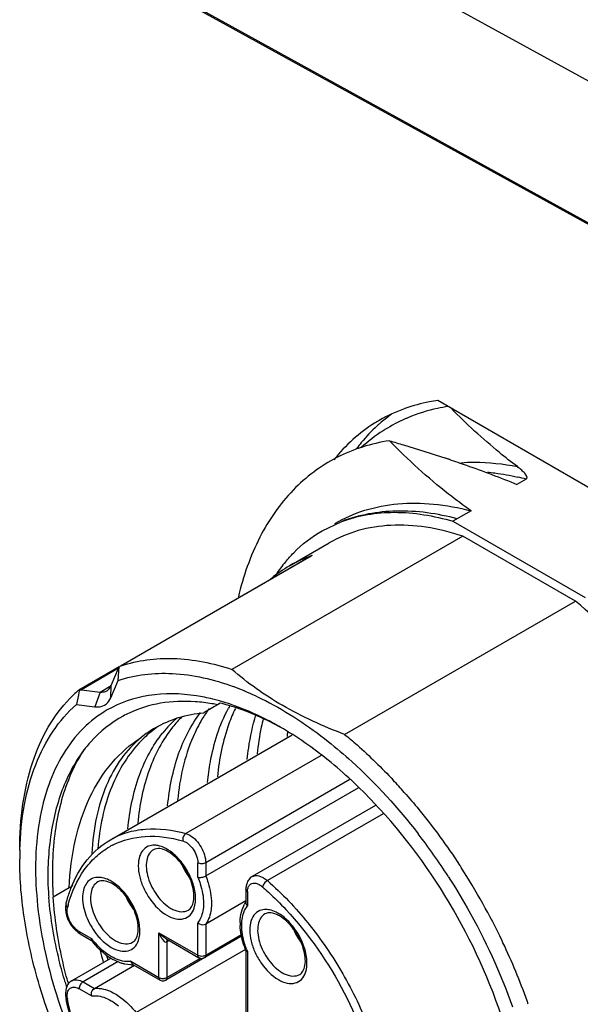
# Model space of a CAD drawing. Header units: inches. Extents: x 0 to 34, y 0 to 22.
# Tile 108 of 126: x 22.755 to 23.147, y 13.703 to 14.392. Entities that reach past the tile are written whole.
import ezdxf

# ---------------------------------------------------------------- set-up
doc = ezdxf.new("R2010")
doc.units = ezdxf.units.IN
doc.header["$LTSCALE"] = 1.87
doc.header["$MEASUREMENT"] = 0
doc.layers.get('0').update_dxf_attribs({"linetype": 'CONTINUOUS'})
doc.layers.add('02___PRT_ALL_AXES', color=7, linetype='CONTINUOUS')

msp = doc.modelspace()

# ---------------------------------------------------------------- linework, layer by layer
at = {"color": 7, "linetype": 'CONTINUOUS'}
for p, q in [((22.8323, 14.52498), (24.11896, 13.81752)), ((22.83205, 14.42531), (23.52116, 14.04542)), ((22.8323, 14.4261), (23.7924, 13.89682)), ((23.10923, 14.07014), (23.10284, 14.06645)), ((23.07069, 14.04789), (23.05808, 14.04061)), ((22.96653, 14.03398), (22.98021, 14.04045)), ((23.05808, 14.04061), (23.15058, 13.9872)), ((23.06494, 14.03022), (22.90347, 13.93699)), ((23.14373, 13.98473), (23.06494, 14.03022)), ((22.94361, 14.00939), (22.97145, 14.02546)), ((22.82534, 13.93919), (22.959, 14.01637)), ((22.95947, 14.01658), (22.82584, 13.93943)), ((22.95947, 14.01658), (22.959, 14.01637)), ((22.94361, 14.00939), (22.94362, 14.00939)), ((22.98226, 13.8915), (23.14373, 13.98473)), ((22.82459, 13.93877), (22.79623, 13.92239)), ((22.82464, 13.93869), (22.82506, 13.93902)), ((22.82506, 13.93902), (22.82534, 13.93919)), ((22.82534, 13.93919), (22.82584, 13.93943)), ((22.82413, 13.93774), (22.79816, 13.92275)), ((22.81901, 13.92569), (22.82413, 13.93774)), ((22.82374, 13.92918), (22.82464, 13.93869)), ((22.82413, 13.93774), (22.82464, 13.93869)), ((22.81116, 13.92116), (22.81901, 13.92569)), ((22.81862, 13.91713), (22.82374, 13.92918)), ((22.81862, 13.91713), (22.81901, 13.92569)), ((22.79601, 13.91916), (22.79463, 13.91238)), ((22.79584, 13.92211), (22.79623, 13.92239)), ((22.79659, 13.92196), (22.79601, 13.91916)), ((22.79623, 13.92239), (22.79643, 13.92249)), ((22.79643, 13.92249), (22.79671, 13.92257)), ((22.79666, 13.9223), (22.79659, 13.92196)), ((22.79671, 13.92257), (22.79666, 13.9223)), ((22.79671, 13.92257), (22.7977, 13.92277)), ((22.7977, 13.92277), (22.79816, 13.92275)), ((22.79816, 13.92275), (22.81116, 13.92116)), ((22.81116, 13.92116), (22.80763, 13.91078)), ((22.79463, 13.91238), (22.80763, 13.91078)), ((22.89342, 13.91221), (22.89121, 13.91094)), ((22.89531, 13.9133), (22.89342, 13.91221)), ((22.89121, 13.91094), (22.88386, 13.90669)), ((22.81851, 13.81782), (22.94552, 13.89116)), ((22.96594, 13.87679), (22.8712, 13.82209)), ((22.98592, 13.85982), (22.8851, 13.80161)), ((22.8851, 13.79247), (22.99224, 13.85433)), ((23.00383, 13.84173), (22.91759, 13.79194)), ((23.00919, 13.8359), (22.92823, 13.78916)), ((22.8712, 13.82209), (22.87397, 13.82089)), ((22.85738, 13.81016), (22.85482, 13.81116)), ((22.87953, 13.79156), (22.87953, 13.80161)), ((22.8851, 13.80161), (22.8851, 13.79247)), ((22.81841, 13.78766), (22.81585, 13.78866)), ((22.92547, 13.79116), (22.92823, 13.78916)), ((22.78947, 13.78401), (22.77838, 13.77761)), ((22.79207, 13.78551), (22.78947, 13.78401)), ((22.91318, 13.78312), (22.91318, 13.77373)), ((22.91433, 13.78151), (22.91433, 13.77147)), ((22.91318, 13.77499), (22.8851, 13.75877)), ((22.91048, 13.76877), (22.91212, 13.77265)), ((22.87953, 13.73705), (22.87953, 13.75969)), ((22.93533, 13.76515), (22.93277, 13.76615)), ((22.79348, 13.75487), (22.79587, 13.75279)), ((22.79587, 13.75279), (22.7973, 13.75186)), ((22.79648, 13.75366), (22.80518, 13.74864)), ((22.85239, 13.72138), (22.85239, 13.75272)), ((22.85239, 13.75272), (22.87953, 13.73705)), ((22.8851, 13.75877), (22.8851, 13.73705)), ((22.7973, 13.75186), (22.80522, 13.74729)), ((22.91019, 13.7502), (22.85714, 13.71958)), ((22.85714, 13.74865), (22.88035, 13.73525)), ((22.85936, 13.7471), (22.85796, 13.74629)), ((22.85796, 13.74629), (22.85796, 13.72138)), ((22.8851, 13.73705), (22.91005, 13.75146)), ((22.91288, 13.74107), (22.83636, 13.69689)), ((22.91318, 13.7403), (22.91318, 13.69687)), ((22.91433, 13.7396), (22.91433, 13.69526)), ((22.81887, 13.73495), (22.79139, 13.71908)), ((22.8239, 13.73253), (22.79927, 13.7183)), ((22.83279, 13.7327), (22.85239, 13.72138)), ((22.85796, 13.72138), (22.88134, 13.73488)), ((22.87953, 13.73705), (22.8813, 13.73646)), ((22.88162, 13.73478), (22.88035, 13.73525)), ((22.88429, 13.73525), (22.88293, 13.73477)), ((22.88387, 13.73657), (22.8851, 13.73705)), ((22.80718, 13.71374), (22.83525, 13.72995)), ((22.8327, 13.7302), (22.82851, 13.73072)), ((22.83416, 13.73057), (22.85321, 13.71958)), ((22.79927, 13.7183), (22.80718, 13.71374)), ((22.85239, 13.72138), (22.85416, 13.72079)), ((22.85321, 13.71958), (22.85448, 13.71911)), ((22.85448, 13.71911), (22.85587, 13.71911)), ((22.85587, 13.71911), (22.85714, 13.71958)), ((22.85673, 13.7209), (22.85796, 13.72138)), ((22.80518, 13.70846), (22.79648, 13.71348)), ((22.78824, 13.70706), (22.78818, 13.70974))]:
    msp.add_line(p, q, dxfattribs=at)
for centre, radius, start, end in [((23.07111, 14.00709), 0.11495, 113.80602, 121.82198), ((23.07152, 14.00617), 0.11595, 112.82508, 113.80828), ((23.07089, 14.00749), 0.11449, 121.83441, 122.54536), ((23.07183, 14.00615), 0.11613, 122.58007, 132.21424), ((22.75545, 13.1879), 0.94494, 71.49582, 71.642), ((23.06375, 13.89906), 0.17702, 75.11208, 77.04841), ((22.9883, 13.93187), 0.08948, 112.53793, 116.25425), ((22.98888, 13.93047), 0.091, 108.85982, 112.53456), ((22.98846, 13.93182), 0.0896, 120.03402, 129.76451), ((23.02461, 13.94266), 0.10885, 140.30653, 146.07813), ((22.98798, 13.93255), 0.08873, 116.2578, 119.99493), ((22.98964, 13.93036), 0.09148, 129.75026, 130.8069), ((22.84008, 13.74911), 0.18725, 67.58256, 69.95605), ((22.85745, 13.85161), 0.09362, 131.14876, 136.07358), ((22.83754, 13.74284), 0.19401, 67.36262, 67.59519), ((22.85398, 13.76987), 0.15069, 74.02141, 74.67257), ((22.85301, 13.76651), 0.15418, 72.87118, 74.01949), ((22.85149, 13.76158), 0.15934, 71.59277, 72.87004), ((22.99306, 13.8607), 0.10438, 150.91704, 151.94811), ((22.86618, 13.83237), 0.08178, 115.08785, 118.34163), ((22.96632, 13.85213), 0.09756, 146.50848, 149.23005), ((22.96264, 13.85456), 0.09316, 143.86077, 146.50611), ((22.92207, 13.83902), 0.0858, 136.53316, 141.43007), ((22.91929, 13.84163), 0.08198, 131.22072, 136.52242), ((22.92851, 13.84348), 0.08512, 134.86141, 141.44547), ((22.88928, 13.8281), 0.07864, 120.02926, 128.90958), ((22.89729, 13.83078), 0.08035, 125.85659, 134.58403), ((23.12112, 13.8728), 0.17993, 173.47083, 174.51719), ((22.89877, 13.82922), 0.08249, 134.55789, 135.20974), ((22.72183, 13.58362), 0.40346, 41.49769, 43.13136), ((22.69029, 13.55717), 0.43363, 32.81596, 37.62721), ((22.99248, 13.80418), 0.23752, 178.41472, 180.00439), ((22.84408, 13.7671), 0.05277, 117.23005, 119.99609), ((22.84822, 13.79117), 0.02108, 59.95142, 64.2357), ((22.84398, 13.78706), 0.02792, 56.59484, 59.96486), ((22.90698, 13.81638), 0.04176, 202.47573, 216.80791), ((22.67998, 13.55042), 0.45693, 32.85825, 33.122), ((22.67861, 13.54951), 0.45857, 25.53025, 32.85999), ((23.0248, 13.7987), 0.25038, 182.33637, 184.8345), ((22.80924, 13.76868), 0.02108, 59.95142, 64.2357), ((22.80501, 13.76456), 0.02792, 56.59484, 59.96486), ((22.868, 13.79388), 0.04176, 202.47573, 216.80791), ((22.92942, 13.76327), 0.01968, 147.18492, 151.5188), ((22.88226, 13.74647), 0.09687, 164.44555, 165.71603), ((22.87159, 13.78852), 0.02167, 239.95786, 244.00716), ((22.94821, 13.75947), 0.03907, 179.32369, 182.42302), ((22.92617, 13.74617), 0.02108, 59.95142, 64.2357), ((22.92193, 13.74205), 0.02792, 56.59484, 59.96486), ((22.98493, 13.77138), 0.04176, 202.47573, 216.80791), ((22.85229, 13.78443), 0.05916, 217.22902, 218.48949), ((22.85006, 13.78261), 0.05629, 218.44545, 223.89723), ((22.83262, 13.76602), 0.02167, 239.95786, 244.00716), ((22.86377, 13.7601), 0.01323, 236.10743, 239.92895), ((22.68579, 13.55303), 0.45057, 25.32155, 25.52033), ((23.1457, 13.82265), 0.34444, 193.83356, 195.23956), ((22.96888, 13.76249), 0.05916, 201.51002, 202.77088), ((22.69551, 13.55751), 0.43987, 19.5829, 25.33573), ((22.84174, 13.77178), 0.04351, 232.59696, 237.61391), ((23.15263, 13.82549), 0.3483, 194.74001, 195.23605), ((22.83933, 13.76803), 0.03905, 237.65059, 240.63615), ((22.88232, 13.74303), 0.00665, 261.18587, 278.81413), ((22.88232, 13.73866), 0.00394, 259.7448, 278.89703), ((22.8824, 13.74247), 0.00608, 278.8446, 283.96737), ((22.83322, 13.74987), 0.01968, 268.47654, 272.81101), ((22.83326, 13.7491), 0.01891, 272.83393, 273.93423), ((23.12849, 13.81037), 0.35211, 195.11732, 195.34959), ((22.85517, 13.72736), 0.00665, 261.18587, 278.81413), ((22.85526, 13.7268), 0.00608, 278.8446, 283.96737), ((22.94954, 13.74351), 0.02167, 239.95786, 244.00716), ((23.12357, 13.81656), 0.35095, 196.3032, 196.92207), ((22.99355, 13.74755), 0.2102, 191.13309, 191.42189), ((22.8026, 13.70892), 0.01448, 187.3645, 191.15795), ((22.71792, 13.56594), 0.41593, 19.18482, 19.52429)]:
    msp.add_arc(centre, radius, start, end, dxfattribs=at)
for points, knots in [([(23.05468, 14.121), (23.05223, 14.12061), (23.04263, 14.11881), (23.03325, 14.11587), (23.02654, 14.11305)], [0, 0, 0, 0, 0.254171, 1, 1, 1, 1]), ([(23.10311, 14.07885), (23.09887, 14.08205), (23.08267, 14.09482), (23.06745, 14.10882), (23.05671, 14.11973)], [0, 0, 0, 0, 0.257604, 1, 1, 1, 1]), ([(23.0136, 14.097), (23.0009, 14.09505), (22.97598, 14.08728), (22.94421, 14.06341), (22.92066, 14.02911), (22.91131, 14.00209), (22.90792, 13.98766)], [0, 0, 0, 0, 0.23864, 0.474785, 0.724642, 1, 1, 1, 1]), ([(23.0136, 14.097), (23.01693, 14.09603), (23.03014, 14.09212), (23.04328, 14.088), (23.05307, 14.08475)], [0, 0, 0, 0, 0.251617, 1, 1, 1, 1]), ([(23.07069, 14.04789), (23.06538, 14.05167), (23.04526, 14.06673), (23.0266, 14.08369), (23.0136, 14.097)], [0, 0, 0, 0, 0.259499, 1, 1, 1, 1]), ([(23.05535, 14.08399), (23.0594, 14.08263), (23.07537, 14.07717), (23.09117, 14.07123), (23.10284, 14.06645)], [0, 0, 0, 0, 0.253127, 1, 1, 1, 1]), ([(23.06351, 14.08162), (23.06669, 14.08186), (23.07995, 14.08234), (23.09325, 14.08085), (23.10311, 14.07885)], [0, 0, 0, 0, 0.240868, 1, 1, 1, 1]), ([(23.10923, 14.07014), (23.10945, 14.07027), (23.10981, 14.0706), (23.10994, 14.07151), (23.1095, 14.07255), (23.10874, 14.07368), (23.10779, 14.07477), (23.10673, 14.07583), (23.10519, 14.07722), (23.10396, 14.07821), (23.10311, 14.07885)], [0, 0, 0, 0, 0.063632, 0.116755, 0.22513, 0.342788, 0.466832, 0.595422, 0.727523, 1, 1, 1, 1]), ([(23.08215, 14.07502), (23.0839, 14.07486), (23.09105, 14.07408), (23.09814, 14.0728), (23.10343, 14.07158)], [0, 0, 0, 0, 0.244693, 1, 1, 1, 1]), ([(22.97552, 14.03917), (22.98211, 14.04297), (22.99643, 14.0492), (23.01995, 14.05368), (23.04513, 14.05337), (23.0621, 14.05017), (23.07069, 14.04789)], [0, 0, 0, 0, 0.23312, 0.473628, 0.727825, 1, 1, 1, 1]), ([(23.06108, 14.04234), (23.04723, 14.04602), (23.01982, 14.05001), (22.99231, 14.04511), (22.98021, 14.04045)], [0, 0, 0, 0, 0.524886, 1, 1, 1, 1]), ([(22.98021, 14.04045), (22.99185, 14.04482), (23.01847, 14.04913), (23.04477, 14.04452), (23.05808, 14.04061)], [0, 0, 0, 0, 0.472487, 1, 1, 1, 1]), ([(23.06494, 14.03022), (23.05651, 14.033), (23.03986, 14.03715), (23.01502, 14.03865), (22.99188, 14.03504), (22.97784, 14.02915), (22.97146, 14.02547)], [0, 0, 0, 0, 0.276468, 0.531613, 0.770324, 1, 1, 1, 1]), ([(22.94085, 14.01218), (22.94269, 14.01439), (22.95024, 14.02275), (22.95927, 14.02979), (22.96653, 14.03399)], [0, 0, 0, 0, 0.255036, 1, 1, 1, 1]), ([(23.2884, 13.73268), (23.28459, 13.75633), (23.27149, 13.80422), (23.23957, 13.87207), (23.19704, 13.93391), (23.16225, 13.96945), (23.14373, 13.98473)], [0, 0, 0, 0, 0.242727, 0.49958, 0.756646, 1, 1, 1, 1]), ([(22.82584, 13.93943), (22.83753, 13.94342), (22.86423, 13.94677), (22.89029, 13.94134), (22.90347, 13.93699)], [0, 0, 0, 0, 0.470842, 1, 1, 1, 1]), ([(22.82374, 13.92918), (22.83583, 13.93331), (22.86371, 13.93642), (22.89064, 13.92998), (22.90426, 13.92502)], [0, 0, 0, 0, 0.468491, 1, 1, 1, 1]), ([(22.98226, 13.8915), (22.96727, 13.89716), (22.93939, 13.90978), (22.91428, 13.92744), (22.90347, 13.93699)], [0, 0, 0, 0, 0.526266, 1, 1, 1, 1]), ([(22.8159, 13.92201), (22.81624, 13.92221), (22.81757, 13.92314), (22.81853, 13.92456), (22.81901, 13.92569)], [0, 0, 0, 0, 0.239931, 1, 1, 1, 1]), ([(22.81116, 13.92116), (22.81159, 13.92111), (22.81321, 13.92101), (22.81487, 13.92142), (22.8159, 13.92201)], [0, 0, 0, 0, 0.267535, 1, 1, 1, 1]), ([(22.87857, 13.91848), (22.86759, 13.92019), (22.84585, 13.92075), (22.8251, 13.91369), (22.81624, 13.90857)], [0, 0, 0, 0, 0.520437, 1, 1, 1, 1]), ([(22.89381, 13.91519), (22.89253, 13.91555), (22.8875, 13.91685), (22.88239, 13.91789), (22.87857, 13.91848)], [0, 0, 0, 0, 0.2551, 1, 1, 1, 1]), ([(22.91222, 13.92191), (22.91718, 13.91984), (22.93791, 13.91017), (22.95709, 13.89737), (22.97078, 13.88652)], [0, 0, 0, 0, 0.235368, 1, 1, 1, 1]), ([(22.75496, 13.81059), (22.75496, 13.82136), (22.75628, 13.84205), (22.76282, 13.87115), (22.77375, 13.89635), (22.78421, 13.91053), (22.79002, 13.91656)], [0, 0, 0, 0, 0.283012, 0.542465, 0.77995, 1, 1, 1, 1]), ([(22.75505, 13.81075), (22.75534, 13.82134), (22.75728, 13.8416), (22.76494, 13.86984), (22.77712, 13.89388), (22.78844, 13.90697), (22.79463, 13.91238)], [0, 0, 0, 0, 0.283698, 0.542725, 0.77958, 1, 1, 1, 1]), ([(22.80763, 13.91078), (22.80823, 13.91071), (22.8105, 13.91057), (22.81283, 13.91114), (22.81427, 13.91197)], [0, 0, 0, 0, 0.267457, 1, 1, 1, 1]), ([(22.81427, 13.91197), (22.81474, 13.91224), (22.81661, 13.91355), (22.81795, 13.91554), (22.81862, 13.91713)], [0, 0, 0, 0, 0.239892, 1, 1, 1, 1]), ([(22.87774, 13.91435), (22.86964, 13.91492), (22.85372, 13.91435), (22.83843, 13.90968), (22.83151, 13.90644)], [0, 0, 0, 0, 0.514765, 1, 1, 1, 1]), ([(22.89342, 13.91221), (22.8921, 13.91248), (22.88691, 13.91344), (22.88166, 13.91407), (22.87774, 13.91435)], [0, 0, 0, 0, 0.255033, 1, 1, 1, 1]), ([(22.93716, 13.89658), (22.93368, 13.89849), (22.92029, 13.90535), (22.90607, 13.91066), (22.89531, 13.9133)], [0, 0, 0, 0, 0.263603, 1, 1, 1, 1]), ([(22.93728, 13.89658), (22.93434, 13.89827), (22.92293, 13.90453), (22.91093, 13.90973), (22.9018, 13.91277)], [0, 0, 0, 0, 0.260795, 1, 1, 1, 1]), ([(22.81624, 13.90857), (22.81006, 13.905), (22.79836, 13.89596), (22.78444, 13.87789), (22.77424, 13.85576), (22.76542, 13.82014), (22.76543, 13.76841), (22.77497, 13.72692), (22.78194, 13.70551)], [0, 0, 0, 0, 0.096901, 0.198093, 0.306949, 0.425623, 0.694155, 1, 1, 1, 1]), ([(22.82736, 13.90435), (22.81884, 13.89975), (22.80285, 13.88689), (22.78598, 13.85966), (22.77618, 13.82594), (22.77448, 13.80139), (22.77463, 13.78849)], [0, 0, 0, 0, 0.217657, 0.450473, 0.709795, 1, 1, 1, 1]), ([(22.84992, 13.89619), (22.855, 13.89912), (22.86603, 13.90391), (22.87783, 13.90614), (22.88386, 13.90669)], [0, 0, 0, 0, 0.492099, 1, 1, 1, 1]), ([(22.85846, 13.84146), (22.85963, 13.8538), (22.86413, 13.87696), (22.87489, 13.8982), (22.88154, 13.90693)], [0, 0, 0, 0, 0.530306, 1, 1, 1, 1]), ([(22.88633, 13.85784), (22.8868, 13.86266), (22.88923, 13.88053), (22.89473, 13.89813), (22.90094, 13.90978)], [0, 0, 0, 0, 0.268178, 1, 1, 1, 1]), ([(22.90582, 13.90969), (22.90415, 13.90619), (22.8978, 13.8909), (22.8945, 13.87445), (22.89329, 13.86185)], [0, 0, 0, 0, 0.234961, 1, 1, 1, 1]), ([(22.91417, 13.87392), (22.91444, 13.87666), (22.91569, 13.88719), (22.91793, 13.89762), (22.92024, 13.90512)], [0, 0, 0, 0, 0.259867, 1, 1, 1, 1]), ([(22.88249, 13.90205), (22.88014, 13.8981), (22.87118, 13.8804), (22.86685, 13.86061), (22.86543, 13.84548)], [0, 0, 0, 0, 0.232124, 1, 1, 1, 1]), ([(22.92533, 13.90249), (22.92484, 13.90054), (22.92295, 13.89244), (22.92173, 13.88419), (22.92113, 13.87793)], [0, 0, 0, 0, 0.242633, 1, 1, 1, 1]), ([(22.83063, 13.82539), (22.83183, 13.83811), (22.83653, 13.86196), (22.84795, 13.8837), (22.85499, 13.89251)], [0, 0, 0, 0, 0.531138, 1, 1, 1, 1]), ([(22.86194, 13.89653), (22.85491, 13.88771), (22.84349, 13.86598), (22.83879, 13.84212), (22.83759, 13.82941)], [0, 0, 0, 0, 0.468863, 1, 1, 1, 1]), ([(23.10851, 13.60003), (23.10851, 13.61356), (23.10603, 13.64173), (23.09256, 13.69955), (23.0613, 13.77048), (23.0155, 13.83301), (22.97216, 13.87358), (22.949, 13.88981), (22.93728, 13.89658)], [0, 0, 0, 0, 0.114256, 0.237538, 0.500003, 0.762465, 0.885745, 1, 1, 1, 1]), ([(22.98226, 13.8915), (22.9852, 13.88908), (22.99704, 13.87896), (23.00821, 13.86805), (23.01627, 13.85946)], [0, 0, 0, 0, 0.24406, 1, 1, 1, 1]), ([(22.78947, 13.78401), (22.79001, 13.7954), (22.79274, 13.81718), (22.80263, 13.84718), (22.81812, 13.87201), (22.83228, 13.88449), (22.83988, 13.8893)], [0, 0, 0, 0, 0.28263, 0.540618, 0.777081, 1, 1, 1, 1]), ([(22.83988, 13.8893), (22.8347, 13.88506), (22.82517, 13.87476), (22.81469, 13.85562), (22.80782, 13.833), (22.80581, 13.8167), (22.80534, 13.80817)], [0, 0, 0, 0, 0.22164, 0.458645, 0.717065, 1, 1, 1, 1]), ([(22.84023, 13.88734), (22.83116, 13.8782), (22.81631, 13.85377), (22.81081, 13.82618), (22.80958, 13.81138)], [0, 0, 0, 0, 0.464402, 1, 1, 1, 1]), ([(22.97078, 13.88652), (22.97644, 13.88203), (22.99938, 13.8625), (23.01975, 13.84003), (23.03372, 13.82191)], [0, 0, 0, 0, 0.240003, 1, 1, 1, 1]), ([(22.79981, 13.88058), (22.79549, 13.87399), (22.78598, 13.85515), (22.77778, 13.82013), (22.77738, 13.79223), (22.77838, 13.77761)], [0, 0, 0, 0, 0.221557, 0.58818, 1, 1, 1, 1]), ([(23.02401, 13.85095), (23.02749, 13.84702), (23.0413, 13.83079), (23.05389, 13.81354), (23.06266, 13.80009)], [0, 0, 0, 0, 0.246473, 1, 1, 1, 1]), ([(22.81851, 13.81782), (22.82214, 13.81992), (22.83006, 13.82332), (22.84792, 13.82658), (22.86204, 13.82466), (22.8712, 13.82209)], [0, 0, 0, 0, 0.232377, 0.472691, 1, 1, 1, 1]), ([(22.8712, 13.82209), (22.87081, 13.82186), (22.86938, 13.82056), (22.86883, 13.8184), (22.86911, 13.81697)], [0, 0, 0, 0, 0.234796, 1, 1, 1, 1]), ([(22.7908, 13.78376), (22.79357, 13.79093), (22.80082, 13.80421), (22.8123, 13.81424), (22.81851, 13.81782)], [0, 0, 0, 0, 0.517448, 1, 1, 1, 1]), ([(22.81994, 13.81403), (22.82695, 13.81763), (22.84372, 13.82183), (22.8606, 13.81936), (22.86911, 13.81697)], [0, 0, 0, 0, 0.471598, 1, 1, 1, 1]), ([(22.86911, 13.81697), (22.87049, 13.81658), (22.87326, 13.81489), (22.87652, 13.81116), (22.87884, 13.80658), (22.87953, 13.80321), (22.87953, 13.80161)], [0, 0, 0, 0, 0.220254, 0.481988, 0.753865, 1, 1, 1, 1]), ([(22.87397, 13.82089), (22.87727, 13.81899), (22.88249, 13.81296), (22.8851, 13.80542), (22.8851, 13.80161)], [0, 0, 0, 0, 0.500006, 1, 1, 1, 1]), ([(22.78894, 13.77245), (22.79133, 13.781), (22.79663, 13.79321), (22.80778, 13.80603), (22.81429, 13.81084), (22.8177, 13.81281)], [0, 0, 0, 0, 0.525763, 0.766594, 1, 1, 1, 1]), ([(22.84612, 13.81359), (22.84448, 13.81315), (22.84122, 13.81123), (22.83839, 13.80595), (22.8376, 13.79922), (22.8387, 13.79157), (22.84156, 13.78361), (22.84719, 13.77388), (22.85327, 13.76765), (22.85796, 13.76494)], [0, 0, 0, 0, 0.086937, 0.181936, 0.295134, 0.427346, 0.573102, 0.723696, 1, 1, 1, 1]), ([(22.84854, 13.81083), (22.84732, 13.81012), (22.8451, 13.80786), (22.8435, 13.8031), (22.84336, 13.79736), (22.84513, 13.78871), (22.85034, 13.77853), (22.85697, 13.77194), (22.86074, 13.76976)], [0, 0, 0, 0, 0.087146, 0.186858, 0.304535, 0.438676, 0.730127, 1, 1, 1, 1]), ([(22.85171, 13.81368), (22.85122, 13.81378), (22.84937, 13.81406), (22.84745, 13.81395), (22.84612, 13.81359)], [0, 0, 0, 0, 0.266129, 1, 1, 1, 1]), ([(22.85482, 13.81116), (22.85419, 13.81134), (22.85212, 13.8118), (22.84981, 13.81156), (22.84854, 13.81083)], [0, 0, 0, 0, 0.309329, 1, 1, 1, 1]), ([(22.85796, 13.81123), (22.85744, 13.81152), (22.85546, 13.81258), (22.85332, 13.81336), (22.85171, 13.81368)], [0, 0, 0, 0, 0.266357, 1, 1, 1, 1]), ([(22.87295, 13.76855), (22.87384, 13.76907), (22.8756, 13.77095), (22.87688, 13.7752), (22.87693, 13.7808), (22.87554, 13.78728), (22.87278, 13.79399), (22.86779, 13.80203), (22.86267, 13.80717), (22.85877, 13.80942)], [0, 0, 0, 0, 0.064424, 0.153079, 0.270341, 0.410163, 0.563375, 0.71982, 1, 1, 1, 1]), ([(22.86423, 13.80644), (22.86384, 13.80681), (22.8623, 13.80823), (22.86065, 13.80951), (22.85936, 13.81036)], [0, 0, 0, 0, 0.259059, 1, 1, 1, 1]), ([(22.93732, 13.48832), (22.92483, 13.49553), (22.90017, 13.51281), (22.85401, 13.55602), (22.80524, 13.62263), (22.77193, 13.69817), (22.75759, 13.75975), (22.75495, 13.78975), (22.75496, 13.80416)], [0, 0, 0, 0, 0.114256, 0.237538, 0.500002, 0.762466, 0.885746, 1, 1, 1, 1]), ([(22.877, 13.76986), (22.87791, 13.77253), (22.87838, 13.7789), (22.87614, 13.78859), (22.87142, 13.79822), (22.86683, 13.80395), (22.86423, 13.80644)], [0, 0, 0, 0, 0.209677, 0.460391, 0.732812, 1, 1, 1, 1]), ([(22.80715, 13.79109), (22.80583, 13.79074), (22.80324, 13.78942), (22.80048, 13.7858), (22.79901, 13.781), (22.79872, 13.77306), (22.80165, 13.76228), (22.8064, 13.7544), (22.8094, 13.75079)], [0, 0, 0, 0, 0.089015, 0.182223, 0.28814, 0.410164, 0.694432, 1, 1, 1, 1]), ([(22.80956, 13.78833), (22.80834, 13.78762), (22.80613, 13.78537), (22.80452, 13.7806), (22.80438, 13.77486), (22.80616, 13.76621), (22.81136, 13.75604), (22.81799, 13.74944), (22.82177, 13.74726)], [0, 0, 0, 0, 0.087146, 0.186858, 0.304535, 0.438676, 0.730127, 1, 1, 1, 1]), ([(22.81274, 13.79118), (22.81225, 13.79128), (22.8104, 13.79156), (22.80848, 13.79145), (22.80715, 13.79109)], [0, 0, 0, 0, 0.266129, 1, 1, 1, 1]), ([(22.81585, 13.78866), (22.81522, 13.78884), (22.81315, 13.7893), (22.81084, 13.78906), (22.80956, 13.78833)], [0, 0, 0, 0, 0.309329, 1, 1, 1, 1]), ([(22.81898, 13.78873), (22.81847, 13.78902), (22.81649, 13.79008), (22.81435, 13.79086), (22.81274, 13.79118)], [0, 0, 0, 0, 0.266357, 1, 1, 1, 1]), ([(22.82526, 13.78394), (22.82487, 13.78431), (22.82333, 13.78573), (22.82167, 13.78701), (22.82038, 13.78786)], [0, 0, 0, 0, 0.259059, 1, 1, 1, 1]), ([(22.87953, 13.79156), (22.88042, 13.79135), (22.88238, 13.79144), (22.88424, 13.79198), (22.8851, 13.79247)], [0, 0, 0, 0, 0.479783, 1, 1, 1, 1]), ([(22.87953, 13.79156), (22.88018, 13.79002), (22.88235, 13.78417), (22.88357, 13.7779), (22.88357, 13.77332)], [0, 0, 0, 0, 0.266756, 1, 1, 1, 1]), ([(22.8851, 13.79247), (22.88575, 13.79085), (22.88793, 13.78469), (22.88913, 13.77812), (22.88914, 13.77332)], [0, 0, 0, 0, 0.266442, 1, 1, 1, 1]), ([(22.91759, 13.79194), (22.91668, 13.79141), (22.91504, 13.78995), (22.91407, 13.788), (22.91375, 13.78698)], [0, 0, 0, 0, 0.497344, 1, 1, 1, 1]), ([(22.91646, 13.78671), (22.91696, 13.78708), (22.91824, 13.78758), (22.9204, 13.78741), (22.92266, 13.78647), (22.92406, 13.78544), (22.92476, 13.78484)], [0, 0, 0, 0, 0.204929, 0.431546, 0.69635, 1, 1, 1, 1]), ([(22.91759, 13.79194), (22.91866, 13.79255), (22.92156, 13.79299), (22.92417, 13.79191), (22.92547, 13.79116)], [0, 0, 0, 0, 0.449167, 1, 1, 1, 1]), ([(22.92823, 13.78916), (22.92739, 13.78867), (22.92601, 13.78736), (22.92498, 13.78572), (22.92476, 13.78484)], [0, 0, 0, 0, 0.516261, 1, 1, 1, 1]), ([(22.92823, 13.78916), (22.93853, 13.78016), (22.95789, 13.7597), (22.98186, 13.7246), (23.00027, 13.68629), (23.00832, 13.65929), (23.01096, 13.64588)], [0, 0, 0, 0, 0.244068, 0.500004, 0.755938, 1, 1, 1, 1]), ([(23.05472, 13.79217), (23.05937, 13.78497), (23.07697, 13.75587), (23.09129, 13.72476), (23.09973, 13.70077)], [0, 0, 0, 0, 0.252229, 1, 1, 1, 1]), ([(22.78736, 13.77295), (22.7876, 13.77388), (22.78858, 13.77754), (22.78978, 13.78113), (22.7908, 13.78376)], [0, 0, 0, 0, 0.254729, 1, 1, 1, 1]), ([(22.83397, 13.74605), (22.83487, 13.74657), (22.83662, 13.74846), (22.83791, 13.7527), (22.83796, 13.7583), (22.83657, 13.76478), (22.83381, 13.77149), (22.82882, 13.77953), (22.82369, 13.78468), (22.8198, 13.78692)], [0, 0, 0, 0, 0.064424, 0.153079, 0.270341, 0.410163, 0.563375, 0.71982, 1, 1, 1, 1]), ([(22.83803, 13.74736), (22.83894, 13.75003), (22.8394, 13.7564), (22.83716, 13.76609), (22.83244, 13.77572), (22.82786, 13.78145), (22.82526, 13.78394)], [0, 0, 0, 0, 0.209677, 0.460391, 0.732812, 1, 1, 1, 1]), ([(22.91375, 13.78698), (22.91345, 13.78606), (22.91322, 13.78476), (22.91318, 13.78346), (22.91318, 13.78312)], [0, 0, 0, 0, 0.743658, 1, 1, 1, 1]), ([(22.91433, 13.78151), (22.91416, 13.78161), (22.91361, 13.78199), (22.91318, 13.78265), (22.91318, 13.78312)], [0, 0, 0, 0, 0.293905, 1, 1, 1, 1]), ([(22.91433, 13.78151), (22.91433, 13.7818), (22.91437, 13.78286), (22.91459, 13.78393), (22.91489, 13.78465)], [0, 0, 0, 0, 0.269063, 1, 1, 1, 1]), ([(22.91489, 13.78465), (22.91497, 13.78486), (22.91535, 13.78565), (22.91594, 13.78634), (22.91646, 13.78671)], [0, 0, 0, 0, 0.266651, 1, 1, 1, 1]), ([(22.92476, 13.78484), (22.92616, 13.78361), (22.93182, 13.77853), (22.9372, 13.77316), (22.94112, 13.76896)], [0, 0, 0, 0, 0.245351, 1, 1, 1, 1]), ([(22.78673, 13.71804), (22.78526, 13.72307), (22.78002, 13.74261), (22.77657, 13.76266), (22.77531, 13.77759)], [0, 0, 0, 0, 0.259275, 1, 1, 1, 1]), ([(22.78856, 13.71854), (22.78721, 13.72353), (22.78242, 13.74295), (22.77939, 13.76282), (22.77838, 13.77761)], [0, 0, 0, 0, 0.258594, 1, 1, 1, 1]), ([(22.91433, 13.77147), (22.91416, 13.77163), (22.91357, 13.77225), (22.91318, 13.77311), (22.91318, 13.77373)], [0, 0, 0, 0, 0.275921, 1, 1, 1, 1]), ([(22.78736, 13.77295), (22.78727, 13.77259), (22.78697, 13.77109), (22.78694, 13.76954), (22.78703, 13.76839)], [0, 0, 0, 0, 0.241544, 1, 1, 1, 1]), ([(22.78703, 13.76839), (22.78714, 13.76717), (22.78811, 13.7622), (22.7908, 13.75759), (22.79348, 13.75487)], [0, 0, 0, 0, 0.241943, 1, 1, 1, 1]), ([(22.78736, 13.77295), (22.78725, 13.77252), (22.78737, 13.77149), (22.788, 13.77071), (22.78839, 13.77037)], [0, 0, 0, 0, 0.461875, 1, 1, 1, 1]), ([(22.79349, 13.75603), (22.79153, 13.75803), (22.78873, 13.76255), (22.7878, 13.76803), (22.78839, 13.77037)], [0, 0, 0, 0, 0.537077, 1, 1, 1, 1]), ([(22.85796, 13.76494), (22.85988, 13.76383), (22.86368, 13.76219), (22.86967, 13.76202), (22.87462, 13.76484), (22.8764, 13.7681), (22.877, 13.76986)], [0, 0, 0, 0, 0.290204, 0.533834, 0.756907, 1, 1, 1, 1]), ([(22.86209, 13.76904), (22.86392, 13.76815), (22.86757, 13.76694), (22.87147, 13.7677), (22.87295, 13.76855)], [0, 0, 0, 0, 0.544102, 1, 1, 1, 1]), ([(22.88357, 13.77332), (22.88357, 13.77197), (22.88331, 13.76721), (22.8817, 13.76235), (22.87953, 13.75969)], [0, 0, 0, 0, 0.282722, 1, 1, 1, 1]), ([(22.88914, 13.77332), (22.88914, 13.7719), (22.88887, 13.76685), (22.88727, 13.76171), (22.8851, 13.75877)], [0, 0, 0, 0, 0.280886, 1, 1, 1, 1]), ([(22.90915, 13.75993), (22.90915, 13.76071), (22.90928, 13.76369), (22.90981, 13.76666), (22.91048, 13.76877)], [0, 0, 0, 0, 0.261031, 1, 1, 1, 1]), ([(22.9103, 13.75783), (22.91029, 13.75919), (22.91056, 13.76395), (22.91216, 13.76881), (22.91433, 13.77147)], [0, 0, 0, 0, 0.282722, 1, 1, 1, 1]), ([(22.92407, 13.76859), (22.92243, 13.76815), (22.91917, 13.76623), (22.91634, 13.76094), (22.91555, 13.75422), (22.91665, 13.74656), (22.91951, 13.7386), (22.92514, 13.72888), (22.93122, 13.72264), (22.93591, 13.71993)], [0, 0, 0, 0, 0.086937, 0.181936, 0.295134, 0.427346, 0.573102, 0.723696, 1, 1, 1, 1]), ([(22.92966, 13.76867), (22.92917, 13.76877), (22.92732, 13.76905), (22.9254, 13.76894), (22.92407, 13.76859)], [0, 0, 0, 0, 0.266129, 1, 1, 1, 1]), ([(22.93277, 13.76615), (22.93214, 13.76633), (22.93007, 13.76679), (22.92776, 13.76656), (22.92649, 13.76582)], [0, 0, 0, 0, 0.309329, 1, 1, 1, 1]), ([(22.93591, 13.76622), (22.93539, 13.76652), (22.93341, 13.76757), (22.93127, 13.76835), (22.92966, 13.76867)], [0, 0, 0, 0, 0.266357, 1, 1, 1, 1]), ([(22.94112, 13.76896), (22.95732, 13.75158), (22.98441, 13.71248), (23.00099, 13.6678), (23.00547, 13.64503)], [0, 0, 0, 0, 0.505891, 1, 1, 1, 1]), ([(22.87953, 13.75969), (22.8799, 13.75935), (22.88151, 13.75828), (22.88385, 13.75805), (22.8851, 13.75877)], [0, 0, 0, 0, 0.258046, 1, 1, 1, 1]), ([(22.92649, 13.76582), (22.92527, 13.76512), (22.92305, 13.76286), (22.92144, 13.75809), (22.92131, 13.75235), (22.92308, 13.7437), (22.92829, 13.73353), (22.93492, 13.72693), (22.93869, 13.72475)], [0, 0, 0, 0, 0.087146, 0.186858, 0.304535, 0.438676, 0.730127, 1, 1, 1, 1]), ([(22.9509, 13.72354), (22.95179, 13.72406), (22.95354, 13.72595), (22.95483, 13.73019), (22.95488, 13.73579), (22.95349, 13.74227), (22.95073, 13.74898), (22.94574, 13.75703), (22.94062, 13.76217), (22.93672, 13.76442)], [0, 0, 0, 0, 0.064424, 0.153079, 0.270341, 0.410163, 0.563375, 0.71982, 1, 1, 1, 1]), ([(22.94218, 13.76143), (22.94179, 13.76181), (22.94025, 13.76322), (22.9386, 13.7645), (22.9373, 13.76536)], [0, 0, 0, 0, 0.259059, 1, 1, 1, 1]), ([(22.95495, 13.72485), (22.95586, 13.72753), (22.95632, 13.73389), (22.95409, 13.74358), (22.94936, 13.75321), (22.94478, 13.75894), (22.94218, 13.76143)], [0, 0, 0, 0, 0.209677, 0.460391, 0.732812, 1, 1, 1, 1]), ([(22.79648, 13.75366), (22.79622, 13.75381), (22.79515, 13.75449), (22.79417, 13.75533), (22.79349, 13.75603)], [0, 0, 0, 0, 0.235515, 1, 1, 1, 1]), ([(22.79648, 13.75366), (22.79648, 13.75346), (22.79653, 13.7528), (22.79688, 13.7521), (22.7973, 13.75186)], [0, 0, 0, 0, 0.293911, 1, 1, 1, 1]), ([(22.85239, 13.75272), (22.85266, 13.75194), (22.85331, 13.7504), (22.85456, 13.74802), (22.8568, 13.74563), (22.85796, 13.74629)], [0, 0, 0, 0, 0.278658, 0.548811, 1, 1, 1, 1]), ([(22.91323, 13.7403), (22.91263, 13.74176), (22.91058, 13.74741), (22.90936, 13.75339), (22.90918, 13.75782)], [0, 0, 0, 0, 0.262062, 1, 1, 1, 1]), ([(22.91384, 13.7408), (22.91327, 13.74224), (22.91136, 13.74773), (22.9103, 13.75357), (22.9103, 13.75783)], [0, 0, 0, 0, 0.26643, 1, 1, 1, 1]), ([(22.80518, 13.74864), (22.80514, 13.74851), (22.80504, 13.74808), (22.80506, 13.74757), (22.80524, 13.74733)], [0, 0, 0, 0, 0.311255, 1, 1, 1, 1]), ([(22.81531, 13.73721), (22.8144, 13.73791), (22.81072, 13.74094), (22.80746, 13.74447), (22.80524, 13.74733)], [0, 0, 0, 0, 0.240772, 1, 1, 1, 1]), ([(22.8094, 13.75079), (22.81012, 13.74992), (22.81295, 13.74675), (22.81628, 13.744), (22.81898, 13.74244)], [0, 0, 0, 0, 0.265958, 1, 1, 1, 1]), ([(22.81898, 13.74244), (22.8209, 13.74133), (22.82471, 13.73969), (22.8307, 13.73952), (22.83565, 13.74234), (22.83743, 13.74561), (22.83803, 13.74736)], [0, 0, 0, 0, 0.290204, 0.533834, 0.756907, 1, 1, 1, 1]), ([(22.82312, 13.74654), (22.82495, 13.74565), (22.8286, 13.74444), (22.8325, 13.7452), (22.83397, 13.74605)], [0, 0, 0, 0, 0.544102, 1, 1, 1, 1]), ([(22.81901, 13.736), (22.81818, 13.73647), (22.81475, 13.73865), (22.81166, 13.74135), (22.80951, 13.74358)], [0, 0, 0, 0, 0.235763, 1, 1, 1, 1]), ([(22.91433, 13.7396), (22.9142, 13.73963), (22.91378, 13.73975), (22.91334, 13.74002), (22.91323, 13.7403)], [0, 0, 0, 0, 0.311242, 1, 1, 1, 1]), ([(22.83279, 13.7327), (22.83173, 13.73253), (22.82692, 13.73233), (22.82222, 13.73414), (22.81901, 13.736)], [0, 0, 0, 0, 0.223071, 1, 1, 1, 1]), ([(22.82851, 13.73072), (22.82781, 13.73087), (22.82492, 13.73164), (22.82216, 13.73288), (22.82018, 13.73399)], [0, 0, 0, 0, 0.240014, 1, 1, 1, 1]), ([(22.83279, 13.7327), (22.83284, 13.73247), (22.83308, 13.73165), (22.83363, 13.73088), (22.83416, 13.73057)], [0, 0, 0, 0, 0.275921, 1, 1, 1, 1]), ([(22.88035, 13.73525), (22.88022, 13.73532), (22.87969, 13.73577), (22.87953, 13.73652), (22.87953, 13.73705)], [0, 0, 0, 0, 0.220887, 1, 1, 1, 1]), ([(22.8851, 13.73705), (22.8851, 13.73685), (22.88505, 13.73619), (22.8847, 13.73549), (22.88429, 13.73525)], [0, 0, 0, 0, 0.293911, 1, 1, 1, 1]), ([(22.79139, 13.71908), (22.79045, 13.71854), (22.78878, 13.71703), (22.78679, 13.71288), (22.78686, 13.70926), (22.78731, 13.70696)], [0, 0, 0, 0, 0.2404, 0.482222, 1, 1, 1, 1]), ([(22.79139, 13.71908), (22.79245, 13.7197), (22.79536, 13.72014), (22.79796, 13.71906), (22.79927, 13.7183)], [0, 0, 0, 0, 0.449167, 1, 1, 1, 1]), ([(22.79927, 13.7183), (22.79844, 13.71783), (22.79713, 13.71632), (22.79648, 13.71444), (22.79648, 13.71348)], [0, 0, 0, 0, 0.500006, 1, 1, 1, 1]), ([(22.85321, 13.71958), (22.85308, 13.71965), (22.85255, 13.7201), (22.85239, 13.72085), (22.85239, 13.72138)], [0, 0, 0, 0, 0.220887, 1, 1, 1, 1]), ([(22.85796, 13.72138), (22.85796, 13.72118), (22.85791, 13.72052), (22.85756, 13.71982), (22.85714, 13.71958)], [0, 0, 0, 0, 0.293911, 1, 1, 1, 1]), ([(22.93591, 13.71993), (22.93782, 13.71882), (22.94163, 13.71719), (22.94762, 13.71701), (22.95257, 13.71984), (22.95435, 13.7231), (22.95495, 13.72485)], [0, 0, 0, 0, 0.290204, 0.533834, 0.756907, 1, 1, 1, 1]), ([(22.94004, 13.72403), (22.94187, 13.72314), (22.94552, 13.72194), (22.94942, 13.72269), (22.9509, 13.72354)], [0, 0, 0, 0, 0.544102, 1, 1, 1, 1]), ([(22.78818, 13.70974), (22.78829, 13.71072), (22.78875, 13.71255), (22.79083, 13.71454), (22.79375, 13.71477), (22.79557, 13.71401), (22.79648, 13.71348)], [0, 0, 0, 0, 0.263618, 0.486631, 0.718325, 1, 1, 1, 1]), ([(22.80518, 13.70846), (22.80507, 13.70895), (22.80495, 13.71088), (22.80593, 13.71302), (22.80718, 13.71374)], [0, 0, 0, 0, 0.258043, 1, 1, 1, 1]), ([(22.80718, 13.71374), (22.8083, 13.71387), (22.81341, 13.71389), (22.81835, 13.71195), (22.82175, 13.70998)], [0, 0, 0, 0, 0.223981, 1, 1, 1, 1]), ([(22.78194, 13.70551), (22.7906, 13.67893), (22.81385, 13.62761), (22.84667, 13.58181), (22.86536, 13.56103)], [0, 0, 0, 0, 0.5, 1, 1, 1, 1]), ([(22.78731, 13.70696), (22.78733, 13.70687), (22.78753, 13.70642), (22.78803, 13.70622), (22.78839, 13.70612)], [0, 0, 0, 0, 0.202174, 1, 1, 1, 1]), ([(22.85346, 13.58025), (22.83693, 13.59781), (22.80923, 13.63743), (22.7922, 13.68277), (22.78752, 13.70592)], [0, 0, 0, 0, 0.50516, 1, 1, 1, 1]), ([(22.86911, 13.56631), (22.85906, 13.57509), (22.84017, 13.59506), (22.81678, 13.6293), (22.79882, 13.66668), (22.79097, 13.69303), (22.78839, 13.70612)], [0, 0, 0, 0, 0.244069, 0.500004, 0.755938, 1, 1, 1, 1]), ([(22.80518, 13.70846), (22.80623, 13.70863), (22.81105, 13.70883), (22.81574, 13.70702), (22.81896, 13.70516)], [0, 0, 0, 0, 0.223071, 1, 1, 1, 1]), ([(22.81896, 13.70516), (22.81939, 13.70491), (22.82117, 13.70384), (22.82285, 13.70261), (22.82408, 13.70162)], [0, 0, 0, 0, 0.241375, 1, 1, 1, 1]), ([(22.82175, 13.70998), (22.82307, 13.70922), (22.82856, 13.7056), (22.83324, 13.70084), (22.83636, 13.69689)], [0, 0, 0, 0, 0.232159, 1, 1, 1, 1])]:
    msp.add_open_spline(points, degree=3, knots=knots, dxfattribs=at)
for points in [[(22.8851, 13.80161), (22.88428, 13.80113), (22.88232, 13.80075), (22.88036, 13.80113), (22.87953, 13.80161)], [(22.85639, 13.74911), (22.8549, 13.75011), (22.85357, 13.75136), (22.85239, 13.75272)], [(22.85796, 13.74629), (22.85796, 13.74677), (22.85807, 13.74728), (22.85834, 13.74768)]]:
    msp.add_open_spline(points, degree=3, dxfattribs=at)
at = {"layer": '02___PRT_ALL_AXES', "color": 7, "linetype": 'CONTINUOUS'}
msp.add_line((23.28802, 13.98621), (23.04748, 14.1251), dxfattribs=at)
for centre, radius, start, end in [((23.06093, 14.01672), 0.10907, 109.50349, 119.94087), ((23.06009, 14.01838), 0.1072, 119.99456, 122.00342), ((23.0791, 14.02667), 0.10954, 125.69759, 130.54323), ((23.08345, 14.02182), 0.11606, 132.51662, 140.45883), ((23.0807, 14.02476), 0.11203, 130.52999, 132.4957), ((23.08898, 14.01705), 0.12336, 140.38708, 142.89625)]:
    msp.add_arc(centre, radius, start, end, dxfattribs=at)
for points, knots in [([(23.04748, 14.1251), (23.0455, 14.12482), (23.03772, 14.12354), (23.03006, 14.12149), (23.02451, 14.11953)], [0, 0, 0, 0, 0.253708, 1, 1, 1, 1]), ([(23.00327, 14.10929), (22.99789, 14.10593), (22.98759, 14.09814), (22.97878, 14.0887), (22.97474, 14.08361)], [0, 0, 0, 0, 0.494121, 1, 1, 1, 1])]:
    msp.add_open_spline(points, degree=3, knots=knots, dxfattribs=at)

doc.saveas('drawing.dxf')
